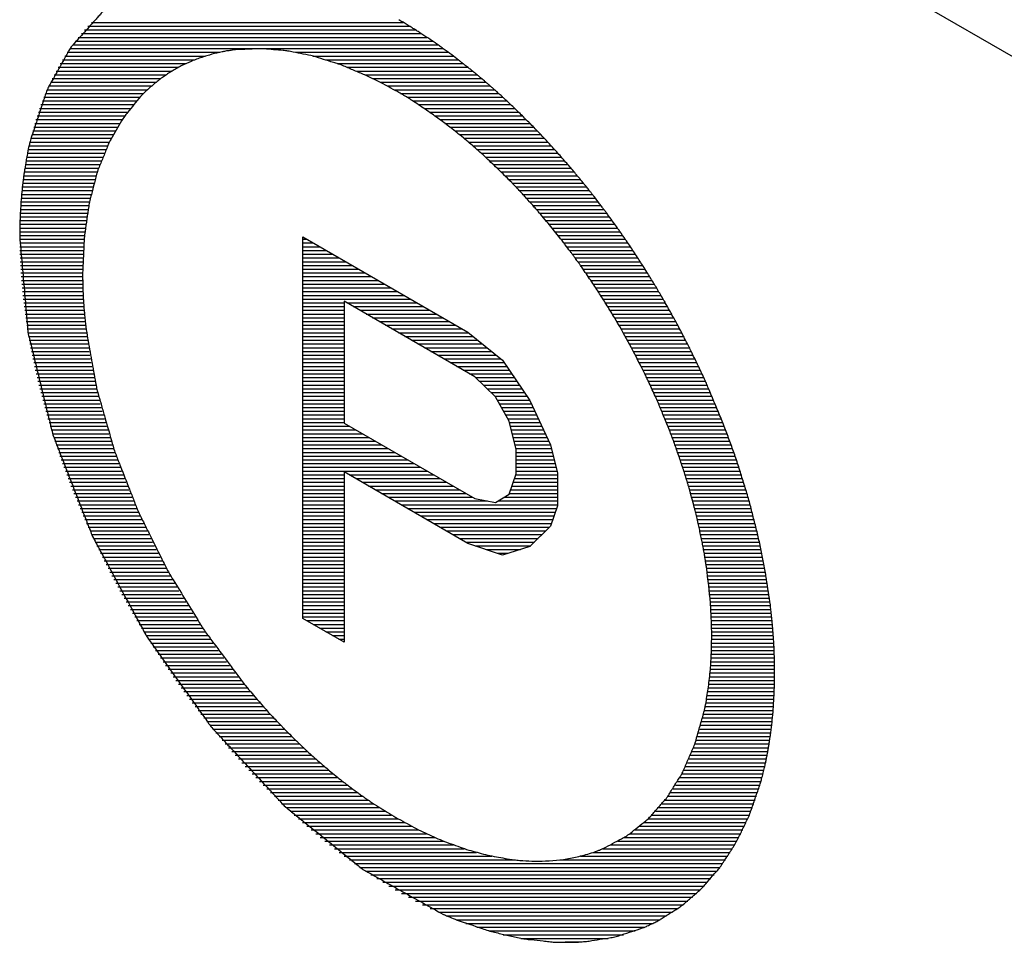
# Model space of a CAD drawing. Header units: millimetres. Extents: x 0 to 420, y -116 to 297.
# Tile 58 of 73: x 336 to 347, y 186 to 196. Entities that reach past the tile are written whole.
import ezdxf

# ---------------------------------------------------------------- set-up
doc = ezdxf.new("R2010")
doc.units = ezdxf.units.MM
doc.header["$LTSCALE"] = 23.1
doc.layers.get('0').update_dxf_attribs({"linetype": 'CONTINUOUS'})
doc.layers.add('03___PRT_ALL_CURVES', color=7, linetype='CONTINUOUS')

msp = doc.modelspace()

# ---------------------------------------------------------------- linework, layer by layer
at = {"color": 2, "linetype": 'Continuous'}
for p, q in [((336.545, 196.358), (340.049, 196.358)), ((336.431, 196.232), (340.251, 196.232)), ((336.467, 196.274), (340.186, 196.274)), ((336.505, 196.316), (340.119, 196.316)), ((336.332, 196.106), (340.438, 196.106)), ((336.363, 196.148), (340.377, 196.148)), ((336.396, 196.19), (340.315, 196.19)), ((336.273, 196.022), (337.987, 196.022)), ((336.302, 196.064), (340.497, 196.064)), ((338.841, 196.022), (340.554, 196.022)), ((336.194, 195.896), (337.608, 195.896)), ((336.219, 195.938), (337.705, 195.938)), ((336.246, 195.98), (337.825, 195.98)), ((339.032, 195.98), (340.611, 195.98)), ((339.18, 195.938), (340.666, 195.938)), ((339.307, 195.896), (340.721, 195.896)), ((336.147, 195.812), (337.451, 195.812)), ((336.17, 195.854), (337.524, 195.854)), ((339.42, 195.854), (340.774, 195.854)), ((339.522, 195.812), (340.826, 195.812)), ((336.083, 195.686), (337.27, 195.686)), ((336.104, 195.728), (337.325, 195.728)), ((336.125, 195.77), (337.385, 195.77)), ((339.617, 195.77), (340.877, 195.77)), ((339.706, 195.728), (340.928, 195.728)), ((339.79, 195.686), (340.977, 195.686)), ((336.027, 195.56), (337.13, 195.56)), ((336.045, 195.602), (337.173, 195.602)), ((336.064, 195.644), (337.22, 195.644)), ((339.869, 195.644), (341.026, 195.644)), ((339.945, 195.602), (341.073, 195.602)), ((340.018, 195.56), (341.121, 195.56)), ((335.993, 195.476), (337.051, 195.476)), ((336.01, 195.518), (337.089, 195.518)), ((340.088, 195.518), (341.167, 195.518)), ((340.155, 195.476), (341.212, 195.476)), ((335.948, 195.35), (336.949, 195.35)), ((335.962, 195.392), (336.981, 195.392)), ((335.977, 195.434), (337.015, 195.434)), ((340.22, 195.434), (341.257, 195.434)), ((340.283, 195.392), (341.302, 195.392)), ((340.345, 195.35), (341.345, 195.35)), ((335.908, 195.224), (336.862, 195.224)), ((335.921, 195.266), (336.889, 195.266)), ((335.934, 195.308), (336.918, 195.308)), ((340.404, 195.308), (341.388, 195.308)), ((340.462, 195.266), (341.431, 195.266)), ((340.518, 195.224), (341.473, 195.224)), ((335.884, 195.14), (336.812, 195.14)), ((335.896, 195.182), (336.836, 195.182)), ((340.573, 195.182), (341.514, 195.182)), ((340.627, 195.14), (341.554, 195.14)), ((335.852, 195.014), (336.745, 195.014)), ((335.862, 195.056), (336.766, 195.056)), ((335.873, 195.098), (336.788, 195.098)), ((340.679, 195.098), (341.595, 195.098)), ((340.73, 195.056), (341.634, 195.056)), ((340.781, 195.014), (341.673, 195.014)), ((335.825, 194.888), (336.688, 194.888)), ((335.834, 194.93), (336.706, 194.93)), ((335.843, 194.972), (336.725, 194.972)), ((340.83, 194.972), (341.712, 194.972)), ((340.878, 194.93), (341.75, 194.93)), ((340.925, 194.888), (341.788, 194.888)), ((335.809, 194.804), (336.654, 194.804)), ((335.817, 194.846), (336.671, 194.846)), ((340.972, 194.846), (341.825, 194.846)), ((341.017, 194.804), (341.862, 194.804)), ((335.789, 194.678), (336.61, 194.678)), ((335.795, 194.72), (336.624, 194.72)), ((335.802, 194.762), (336.639, 194.762)), ((341.062, 194.762), (341.898, 194.762)), ((341.106, 194.72), (341.934, 194.72)), ((341.149, 194.678), (341.97, 194.678)), ((335.777, 194.594), (336.584, 194.594)), ((335.783, 194.636), (336.596, 194.636)), ((341.191, 194.636), (342.005, 194.636)), ((341.233, 194.594), (342.039, 194.594)), ((335.763, 194.468), (336.55, 194.468)), ((335.767, 194.51), (336.561, 194.51)), ((335.772, 194.552), (336.572, 194.552)), ((341.274, 194.552), (342.074, 194.552)), ((341.314, 194.51), (342.108, 194.51)), ((341.354, 194.468), (342.141, 194.468)), ((335.752, 194.342), (336.522, 194.342)), ((335.755, 194.384), (336.53, 194.384)), ((335.759, 194.426), (336.54, 194.426)), ((341.393, 194.426), (342.174, 194.426)), ((341.432, 194.384), (342.207, 194.384)), ((341.47, 194.342), (342.239, 194.342)), ((335.746, 194.258), (336.505, 194.258)), ((335.749, 194.3), (336.513, 194.3)), ((341.507, 194.3), (342.271, 194.3)), ((341.544, 194.258), (342.303, 194.258)), ((335.741, 194.132), (336.485, 194.132)), ((335.742, 194.174), (336.491, 194.174)), ((335.744, 194.216), (336.498, 194.216)), ((341.581, 194.216), (342.334, 194.216)), ((341.616, 194.174), (342.365, 194.174)), ((341.652, 194.132), (342.396, 194.132)), ((335.738, 194.006), (336.469, 194.006)), ((335.739, 194.048), (336.474, 194.048)), ((335.74, 194.09), (336.479, 194.09)), ((341.687, 194.09), (342.426, 194.09)), ((341.721, 194.048), (342.456, 194.048)), ((341.755, 194.006), (342.486, 194.006)), ((335.738, 193.964), (336.465, 193.964)), ((335.738, 193.922), (336.461, 193.922)), ((338.92, 193.922), (338.966, 193.922)), ((341.788, 193.964), (342.516, 193.964)), ((341.821, 193.922), (342.545, 193.922)), ((335.738, 193.88), (336.458, 193.88)), ((335.739, 193.838), (336.455, 193.838)), ((335.74, 193.796), (336.452, 193.796)), ((338.92, 193.88), (339.039, 193.88)), ((338.92, 193.838), (339.112, 193.838)), ((338.92, 193.796), (339.185, 193.796)), ((341.854, 193.88), (342.573, 193.88)), ((341.886, 193.838), (342.602, 193.838)), ((341.918, 193.796), (342.63, 193.796)), ((335.741, 193.754), (336.45, 193.754)), ((335.743, 193.712), (336.448, 193.712)), ((335.744, 193.67), (336.447, 193.67)), ((338.92, 193.754), (339.257, 193.754)), ((338.92, 193.712), (339.33, 193.712)), ((338.92, 193.67), (339.403, 193.67)), ((341.949, 193.754), (342.658, 193.754)), ((341.98, 193.712), (342.685, 193.712)), ((342.01, 193.67), (342.713, 193.67)), ((335.747, 193.628), (336.446, 193.628)), ((335.749, 193.586), (336.445, 193.586)), ((338.92, 193.628), (339.476, 193.628)), ((338.92, 193.586), (339.548, 193.586)), ((342.04, 193.628), (342.74, 193.628)), ((342.07, 193.586), (342.766, 193.586)), ((335.752, 193.544), (336.445, 193.544)), ((335.755, 193.502), (336.445, 193.502)), ((335.758, 193.46), (336.446, 193.46)), ((338.92, 193.544), (339.621, 193.544)), ((338.92, 193.502), (339.694, 193.502)), ((338.92, 193.46), (339.767, 193.46)), ((342.099, 193.544), (342.793, 193.544)), ((342.128, 193.502), (342.819, 193.502)), ((342.157, 193.46), (342.845, 193.46)), ((335.761, 193.418), (336.446, 193.418)), ((335.765, 193.376), (336.448, 193.376)), ((338.92, 193.418), (339.839, 193.418)), ((338.92, 193.376), (339.912, 193.376)), ((342.185, 193.418), (342.87, 193.418)), ((342.213, 193.376), (342.895, 193.376)), ((335.769, 193.334), (336.449, 193.334)), ((335.774, 193.292), (336.451, 193.292)), ((335.778, 193.25), (336.453, 193.25)), ((338.92, 193.334), (339.985, 193.334)), ((338.92, 193.292), (340.058, 193.292)), ((338.92, 193.25), (340.13, 193.25)), ((342.241, 193.334), (342.92, 193.334)), ((342.268, 193.292), (342.945, 193.292)), ((342.294, 193.25), (342.97, 193.25)), ((335.783, 193.208), (336.456, 193.208)), ((335.788, 193.166), (336.459, 193.166)), ((335.794, 193.124), (336.462, 193.124)), ((338.92, 193.208), (339.384, 193.208)), ((338.92, 193.166), (339.384, 193.166)), ((338.92, 193.124), (339.384, 193.124)), ((339.413, 193.208), (340.203, 193.208)), ((339.486, 193.166), (340.276, 193.166)), ((339.559, 193.124), (340.349, 193.124)), ((342.321, 193.208), (342.994, 193.208)), ((342.347, 193.166), (343.018, 193.166)), ((342.373, 193.124), (343.042, 193.124)), ((335.799, 193.082), (336.466, 193.082)), ((335.805, 193.04), (336.47, 193.04)), ((338.92, 193.082), (339.384, 193.082)), ((338.92, 193.04), (339.384, 193.04)), ((339.631, 193.082), (340.421, 193.082)), ((339.704, 193.04), (340.494, 193.04)), ((342.398, 193.082), (343.065, 193.082)), ((342.423, 193.04), (343.088, 193.04)), ((335.811, 192.998), (336.474, 192.998)), ((335.818, 192.956), (336.479, 192.956)), ((335.824, 192.914), (336.484, 192.914)), ((338.92, 192.998), (339.384, 192.998)), ((338.92, 192.956), (339.384, 192.956)), ((338.92, 192.914), (339.384, 192.914)), ((339.777, 192.998), (340.567, 192.998)), ((339.85, 192.956), (340.64, 192.956)), ((339.922, 192.914), (340.712, 192.914)), ((342.448, 192.998), (343.111, 192.998)), ((342.473, 192.956), (343.134, 192.956)), ((342.497, 192.914), (343.156, 192.914)), ((335.831, 192.872), (336.489, 192.872)), ((335.838, 192.83), (336.495, 192.83)), ((335.846, 192.788), (336.5, 192.788)), ((338.92, 192.872), (339.384, 192.872)), ((338.92, 192.83), (339.384, 192.83)), ((338.92, 192.788), (339.384, 192.788)), ((339.995, 192.872), (340.782, 192.872)), ((340.068, 192.83), (340.834, 192.83)), ((340.141, 192.788), (340.886, 192.788)), ((342.521, 192.872), (343.179, 192.872)), ((342.544, 192.83), (343.201, 192.83)), ((342.568, 192.788), (343.222, 192.788)), ((335.853, 192.746), (336.506, 192.746)), ((335.861, 192.704), (336.513, 192.704)), ((338.92, 192.746), (339.384, 192.746)), ((338.92, 192.704), (339.384, 192.704)), ((340.213, 192.746), (340.937, 192.746)), ((340.286, 192.704), (340.989, 192.704)), ((342.591, 192.746), (343.244, 192.746)), ((342.613, 192.704), (343.265, 192.704)), ((335.869, 192.662), (336.52, 192.662)), ((335.878, 192.62), (336.527, 192.62)), ((335.886, 192.578), (336.534, 192.578)), ((338.92, 192.662), (339.384, 192.662)), ((338.92, 192.62), (339.384, 192.62)), ((338.92, 192.578), (339.384, 192.578)), ((340.359, 192.662), (341.041, 192.662)), ((340.432, 192.62), (341.092, 192.62)), ((340.504, 192.578), (341.144, 192.578)), ((342.636, 192.662), (343.286, 192.662)), ((342.658, 192.62), (343.307, 192.62)), ((342.68, 192.578), (343.327, 192.578)), ((335.895, 192.536), (336.542, 192.536)), ((335.904, 192.494), (336.55, 192.494)), ((335.913, 192.452), (336.558, 192.452)), ((338.92, 192.536), (339.384, 192.536)), ((338.92, 192.494), (339.384, 192.494)), ((338.92, 192.452), (339.384, 192.452)), ((340.577, 192.536), (341.181, 192.536)), ((340.65, 192.494), (341.21, 192.494)), ((340.723, 192.452), (341.238, 192.452)), ((342.701, 192.536), (343.348, 192.536)), ((342.722, 192.494), (343.368, 192.494)), ((342.743, 192.452), (343.387, 192.452)), ((335.923, 192.41), (336.566, 192.41)), ((335.933, 192.368), (336.575, 192.368)), ((338.92, 192.41), (339.384, 192.41)), ((338.92, 192.368), (339.384, 192.368)), ((340.795, 192.41), (341.267, 192.41)), ((340.862, 192.368), (341.296, 192.368)), ((342.764, 192.41), (343.407, 192.41)), ((342.784, 192.368), (343.426, 192.368)), ((335.943, 192.326), (336.584, 192.326)), ((335.953, 192.284), (336.593, 192.284)), ((335.963, 192.242), (336.603, 192.242)), ((338.92, 192.326), (339.384, 192.326)), ((338.92, 192.284), (339.384, 192.284)), ((338.92, 192.242), (339.384, 192.242)), ((340.905, 192.326), (341.325, 192.326)), ((340.949, 192.284), (341.353, 192.284)), ((340.992, 192.242), (341.382, 192.242)), ((342.804, 192.326), (343.445, 192.326)), ((342.824, 192.284), (343.464, 192.284)), ((342.843, 192.242), (343.483, 192.242)), ((335.974, 192.2), (336.613, 192.2)), ((335.985, 192.158), (336.623, 192.158)), ((338.92, 192.2), (339.384, 192.2)), ((338.92, 192.158), (339.384, 192.158)), ((341.035, 192.2), (341.411, 192.2)), ((341.079, 192.158), (341.44, 192.158)), ((342.863, 192.2), (343.501, 192.2)), ((342.881, 192.158), (343.519, 192.158)), ((335.996, 192.116), (336.633, 192.116)), ((336.008, 192.074), (336.644, 192.074)), ((336.019, 192.032), (336.655, 192.032)), ((338.92, 192.116), (339.384, 192.116)), ((338.92, 192.074), (339.384, 192.074)), ((338.92, 192.032), (339.384, 192.032)), ((341.105, 192.116), (341.468, 192.116)), ((341.129, 192.074), (341.489, 192.074)), ((341.153, 192.032), (341.509, 192.032)), ((342.9, 192.116), (343.537, 192.116)), ((342.919, 192.074), (343.555, 192.074)), ((342.937, 192.032), (343.573, 192.032)), ((336.031, 191.99), (336.666, 191.99)), ((336.043, 191.948), (336.678, 191.948)), ((336.055, 191.906), (336.69, 191.906)), ((338.92, 191.99), (339.384, 191.99)), ((338.92, 191.948), (339.384, 191.948)), ((338.92, 191.906), (339.384, 191.906)), ((341.177, 191.99), (341.528, 191.99)), ((341.201, 191.948), (341.548, 191.948)), ((341.225, 191.906), (341.567, 191.906)), ((342.954, 191.99), (343.59, 191.99)), ((342.972, 191.948), (343.607, 191.948)), ((342.989, 191.906), (343.624, 191.906)), ((336.068, 191.864), (336.702, 191.864)), ((336.08, 191.822), (336.714, 191.822)), ((338.92, 191.864), (339.384, 191.864)), ((338.92, 191.822), (339.444, 191.822)), ((341.244, 191.864), (341.587, 191.864)), ((341.254, 191.822), (341.606, 191.822)), ((343.006, 191.864), (343.64, 191.864)), ((343.023, 191.822), (343.657, 191.822)), ((336.093, 191.78), (336.727, 191.78)), ((336.107, 191.738), (336.74, 191.738)), ((336.12, 191.696), (336.753, 191.696)), ((338.92, 191.78), (339.517, 191.78)), ((338.92, 191.738), (339.59, 191.738)), ((338.92, 191.696), (339.662, 191.696)), ((341.264, 191.78), (341.626, 191.78)), ((341.274, 191.738), (341.645, 191.738)), ((341.285, 191.696), (341.665, 191.696)), ((343.04, 191.78), (343.673, 191.78)), ((343.056, 191.738), (343.689, 191.738)), ((343.072, 191.696), (343.705, 191.696)), ((336.134, 191.654), (336.766, 191.654)), ((336.147, 191.612), (336.78, 191.612)), ((336.161, 191.57), (336.794, 191.57)), ((338.92, 191.654), (339.735, 191.654)), ((338.92, 191.612), (339.808, 191.612)), ((338.92, 191.57), (339.881, 191.57)), ((341.295, 191.654), (341.684, 191.654)), ((341.305, 191.612), (341.704, 191.612)), ((341.315, 191.57), (341.714, 191.57)), ((343.087, 191.654), (343.72, 191.654)), ((343.103, 191.612), (343.735, 191.612)), ((343.118, 191.57), (343.75, 191.57)), ((336.176, 191.528), (336.808, 191.528)), ((336.19, 191.486), (336.823, 191.486)), ((338.92, 191.528), (339.953, 191.528)), ((338.92, 191.486), (340.026, 191.486)), ((341.317, 191.528), (341.724, 191.528)), ((341.317, 191.486), (341.735, 191.486)), ((343.133, 191.528), (343.765, 191.528)), ((343.147, 191.486), (343.78, 191.486)), ((336.205, 191.444), (336.838, 191.444)), ((336.22, 191.402), (336.853, 191.402)), ((336.235, 191.36), (336.868, 191.36)), ((338.92, 191.444), (340.099, 191.444)), ((338.92, 191.402), (340.172, 191.402)), ((338.92, 191.36), (340.244, 191.36)), ((341.317, 191.444), (341.745, 191.444)), ((341.317, 191.402), (341.755, 191.402)), ((341.317, 191.36), (341.765, 191.36)), ((343.162, 191.444), (343.794, 191.444)), ((343.176, 191.402), (343.808, 191.402)), ((343.19, 191.36), (343.822, 191.36)), ((336.251, 191.318), (336.883, 191.318)), ((336.266, 191.276), (336.899, 191.276)), ((336.282, 191.234), (336.915, 191.234)), ((338.92, 191.318), (340.317, 191.318)), ((338.92, 191.276), (339.384, 191.276)), ((338.92, 191.234), (339.384, 191.234)), ((339.442, 191.276), (340.39, 191.276)), ((339.515, 191.234), (340.463, 191.234)), ((341.299, 191.234), (341.781, 191.234)), ((341.313, 191.276), (341.781, 191.276)), ((341.317, 191.318), (341.775, 191.318)), ((343.203, 191.318), (343.836, 191.318)), ((343.216, 191.276), (343.849, 191.276)), ((343.229, 191.234), (343.863, 191.234)), ((336.298, 191.192), (336.932, 191.192)), ((336.314, 191.15), (336.948, 191.15)), ((338.92, 191.192), (339.384, 191.192)), ((338.92, 191.15), (339.384, 191.15)), ((339.588, 191.192), (340.535, 191.192)), ((339.66, 191.15), (340.608, 191.15)), ((341.271, 191.15), (341.781, 191.15)), ((341.285, 191.192), (341.781, 191.192)), ((343.242, 191.192), (343.876, 191.192)), ((343.254, 191.15), (343.888, 191.15)), ((336.331, 191.108), (336.965, 191.108)), ((336.348, 191.066), (336.983, 191.066)), ((336.365, 191.024), (337, 191.024)), ((338.92, 191.108), (339.384, 191.108)), ((338.92, 191.066), (339.384, 191.066)), ((338.92, 191.024), (339.384, 191.024)), ((339.733, 191.108), (340.681, 191.108)), ((339.806, 191.066), (340.754, 191.066)), ((339.879, 191.024), (340.826, 191.024)), ((341.182, 191.024), (341.781, 191.024)), ((341.242, 191.066), (341.781, 191.066)), ((341.256, 191.108), (341.781, 191.108)), ((343.267, 191.108), (343.901, 191.108)), ((343.279, 191.066), (343.913, 191.066)), ((343.29, 191.024), (343.926, 191.024)), ((336.382, 190.982), (337.018, 190.982)), ((336.399, 190.94), (337.036, 190.94)), ((338.92, 190.982), (339.384, 190.982)), ((338.92, 190.94), (339.384, 190.94)), ((339.951, 190.982), (340.997, 190.982)), ((340.024, 190.94), (341.781, 190.94)), ((341.112, 190.982), (341.781, 190.982)), ((343.302, 190.982), (343.937, 190.982)), ((343.313, 190.94), (343.949, 190.94)), ((336.417, 190.898), (337.054, 190.898)), ((336.435, 190.856), (337.073, 190.856)), ((336.453, 190.814), (337.091, 190.814)), ((338.92, 190.898), (339.384, 190.898)), ((338.92, 190.856), (339.384, 190.856)), ((338.92, 190.814), (339.384, 190.814)), ((340.097, 190.898), (341.771, 190.898)), ((340.17, 190.856), (341.757, 190.856)), ((340.242, 190.814), (341.743, 190.814)), ((343.323, 190.898), (343.961, 190.898)), ((343.334, 190.856), (343.972, 190.856)), ((343.344, 190.814), (343.983, 190.814)), ((336.471, 190.772), (337.11, 190.772)), ((336.49, 190.73), (337.13, 190.73)), ((336.509, 190.688), (337.15, 190.688)), ((338.92, 190.772), (339.384, 190.772)), ((338.92, 190.73), (339.384, 190.73)), ((338.92, 190.688), (339.384, 190.688)), ((340.315, 190.772), (341.728, 190.772)), ((340.388, 190.73), (341.714, 190.73)), ((340.461, 190.688), (341.692, 190.688)), ((343.354, 190.772), (343.994, 190.772)), ((343.364, 190.73), (344.004, 190.73)), ((343.373, 190.688), (344.014, 190.688)), ((336.528, 190.646), (337.169, 190.646)), ((336.547, 190.604), (337.19, 190.604)), ((338.92, 190.646), (339.384, 190.646)), ((338.92, 190.604), (339.384, 190.604)), ((340.533, 190.646), (341.65, 190.646)), ((340.606, 190.604), (341.608, 190.604)), ((343.383, 190.646), (344.024, 190.646)), ((343.391, 190.604), (344.034, 190.604)), ((336.566, 190.562), (337.21, 190.562)), ((336.586, 190.52), (337.231, 190.52)), ((336.606, 190.478), (337.252, 190.478)), ((338.92, 190.562), (339.384, 190.562)), ((338.92, 190.52), (339.384, 190.52)), ((338.92, 190.478), (339.384, 190.478)), ((340.679, 190.562), (341.565, 190.562)), ((340.752, 190.52), (341.523, 190.52)), ((340.858, 190.478), (341.481, 190.478)), ((343.4, 190.562), (344.044, 190.562)), ((343.408, 190.52), (344.053, 190.52)), ((343.416, 190.478), (344.062, 190.478)), ((336.626, 190.436), (337.273, 190.436)), ((336.647, 190.394), (337.295, 190.394)), ((336.667, 190.352), (337.317, 190.352)), ((338.92, 190.436), (339.384, 190.436)), ((338.92, 190.394), (339.384, 190.394)), ((338.92, 190.352), (339.384, 190.352)), ((340.981, 190.436), (341.365, 190.436)), ((341.104, 190.394), (341.228, 190.394)), ((343.424, 190.436), (344.071, 190.436)), ((343.431, 190.394), (344.08, 190.394)), ((343.439, 190.352), (344.088, 190.352)), ((336.688, 190.31), (337.339, 190.31)), ((336.709, 190.268), (337.362, 190.268)), ((338.92, 190.31), (339.384, 190.31)), ((338.92, 190.268), (339.384, 190.268)), ((343.445, 190.31), (344.097, 190.31)), ((343.452, 190.268), (344.105, 190.268)), ((336.731, 190.226), (337.385, 190.226)), ((336.752, 190.184), (337.408, 190.184)), ((336.774, 190.142), (337.431, 190.142)), ((338.92, 190.226), (339.384, 190.226)), ((338.92, 190.184), (339.384, 190.184)), ((338.92, 190.142), (339.384, 190.142)), ((343.458, 190.226), (344.112, 190.226)), ((343.464, 190.184), (344.12, 190.184)), ((343.47, 190.142), (344.127, 190.142)), ((336.796, 190.1), (337.455, 190.1)), ((336.819, 190.058), (337.479, 190.058)), ((336.841, 190.016), (337.504, 190.016)), ((338.92, 190.1), (339.384, 190.1)), ((338.92, 190.058), (339.384, 190.058)), ((338.92, 190.016), (339.384, 190.016)), ((343.475, 190.1), (344.134, 190.1)), ((343.48, 190.058), (344.141, 190.058)), ((343.485, 190.016), (344.147, 190.016)), ((336.864, 189.974), (337.528, 189.974)), ((336.887, 189.932), (337.553, 189.932)), ((338.92, 189.974), (339.384, 189.974)), ((338.92, 189.932), (339.384, 189.932)), ((343.489, 189.974), (344.153, 189.974)), ((343.493, 189.932), (344.159, 189.932)), ((336.911, 189.89), (337.579, 189.89)), ((336.934, 189.848), (337.604, 189.848)), ((336.958, 189.806), (337.63, 189.806)), ((338.92, 189.89), (339.384, 189.89)), ((338.92, 189.848), (339.384, 189.848)), ((338.92, 189.806), (339.384, 189.806)), ((343.497, 189.89), (344.165, 189.89)), ((343.501, 189.848), (344.171, 189.848)), ((343.504, 189.806), (344.176, 189.806)), ((336.982, 189.764), (337.657, 189.764)), ((337.007, 189.722), (337.683, 189.722)), ((338.92, 189.764), (339.384, 189.764)), ((338.92, 189.722), (339.384, 189.722)), ((343.506, 189.764), (344.181, 189.764)), ((343.509, 189.722), (344.185, 189.722)), ((337.031, 189.68), (337.71, 189.68)), ((337.056, 189.638), (337.738, 189.638)), ((337.081, 189.596), (337.766, 189.596)), ((338.92, 189.68), (339.384, 189.68)), ((338.962, 189.638), (339.384, 189.638)), ((339.035, 189.596), (339.384, 189.596)), ((343.511, 189.68), (344.19, 189.68)), ((343.513, 189.638), (344.194, 189.638)), ((343.514, 189.596), (344.198, 189.596)), ((337.107, 189.554), (337.794, 189.554)), ((337.133, 189.512), (337.822, 189.512)), ((337.159, 189.47), (337.851, 189.47)), ((339.107, 189.554), (339.384, 189.554)), ((339.18, 189.512), (339.384, 189.512)), ((339.253, 189.47), (339.384, 189.47)), ((343.515, 189.554), (344.202, 189.554)), ((343.516, 189.512), (344.205, 189.512)), ((343.516, 189.47), (344.208, 189.47)), ((337.185, 189.428), (337.88, 189.428)), ((337.212, 189.386), (337.91, 189.386)), ((339.326, 189.428), (339.384, 189.428)), ((343.515, 189.386), (344.213, 189.386)), ((343.516, 189.428), (344.211, 189.428)), ((337.238, 189.344), (337.94, 189.344)), ((337.266, 189.302), (337.97, 189.302)), ((337.293, 189.26), (338.001, 189.26)), ((343.512, 189.26), (344.219, 189.26)), ((343.513, 189.302), (344.218, 189.302)), ((343.515, 189.344), (344.216, 189.344)), ((337.321, 189.218), (338.032, 189.218)), ((337.349, 189.176), (338.063, 189.176)), ((337.377, 189.134), (338.095, 189.134)), ((343.504, 189.134), (344.222, 189.134)), ((343.507, 189.176), (344.222, 189.176)), ((343.51, 189.218), (344.221, 189.218)), ((337.406, 189.092), (338.128, 189.092)), ((337.435, 189.05), (338.16, 189.05)), ((343.497, 189.05), (344.223, 189.05)), ((343.501, 189.092), (344.223, 189.092)), ((337.464, 189.008), (338.194, 189.008)), ((337.494, 188.966), (338.228, 188.966)), ((337.523, 188.924), (338.262, 188.924)), ((343.483, 188.924), (344.222, 188.924)), ((343.488, 188.966), (344.222, 188.966)), ((343.493, 189.008), (344.223, 189.008)), ((337.554, 188.882), (338.296, 188.882)), ((337.584, 188.84), (338.332, 188.84)), ((337.615, 188.798), (338.367, 188.798)), ((343.465, 188.798), (344.217, 188.798)), ((343.472, 188.84), (344.219, 188.84)), ((343.478, 188.882), (344.22, 188.882)), ((337.646, 188.756), (338.403, 188.756)), ((337.678, 188.714), (338.44, 188.714)), ((343.45, 188.714), (344.213, 188.714)), ((343.458, 188.756), (344.215, 188.756)), ((337.71, 188.672), (338.477, 188.672)), ((337.742, 188.63), (338.515, 188.63)), ((337.775, 188.588), (338.553, 188.588)), ((343.424, 188.588), (344.203, 188.588)), ((343.434, 188.63), (344.207, 188.63)), ((343.442, 188.672), (344.21, 188.672)), ((337.808, 188.546), (338.592, 188.546)), ((337.841, 188.504), (338.632, 188.504)), ((343.404, 188.504), (344.195, 188.504)), ((343.415, 188.546), (344.199, 188.546)), ((337.875, 188.462), (338.672, 188.462)), ((337.909, 188.42), (338.713, 188.42)), ((337.943, 188.378), (338.754, 188.378)), ((343.369, 188.378), (344.18, 188.378)), ((343.381, 188.42), (344.185, 188.42)), ((343.393, 188.462), (344.19, 188.462)), ((337.978, 188.336), (338.797, 188.336)), ((338.014, 188.294), (338.839, 188.294)), ((338.049, 188.252), (338.883, 188.252)), ((343.327, 188.252), (344.161, 188.252)), ((343.342, 188.294), (344.168, 188.294)), ((343.356, 188.336), (344.174, 188.336)), ((338.086, 188.21), (338.928, 188.21)), ((338.122, 188.168), (338.973, 188.168)), ((343.296, 188.168), (344.147, 188.168)), ((343.312, 188.21), (344.154, 188.21)), ((338.159, 188.126), (339.019, 188.126)), ((338.197, 188.084), (339.066, 188.084)), ((338.235, 188.042), (339.114, 188.042)), ((343.243, 188.042), (344.121, 188.042)), ((343.261, 188.084), (344.13, 188.084)), ((343.279, 188.126), (344.139, 188.126)), ((338.273, 188), (339.162, 188)), ((338.312, 187.958), (339.212, 187.958)), ((338.352, 187.916), (339.263, 187.916)), ((343.18, 187.916), (344.092, 187.916)), ((343.202, 187.958), (344.102, 187.958)), ((343.223, 188), (344.112, 188)), ((338.392, 187.874), (339.315, 187.874)), ((338.432, 187.832), (339.368, 187.832)), ((343.133, 187.832), (344.069, 187.832)), ((343.157, 187.874), (344.081, 187.874)), ((338.473, 187.79), (339.423, 187.79)), ((338.515, 187.748), (339.479, 187.748)), ((338.557, 187.706), (339.536, 187.706)), ((343.053, 187.706), (344.032, 187.706)), ((343.081, 187.748), (344.045, 187.748)), ((343.108, 187.79), (344.057, 187.79)), ((338.6, 187.664), (339.595, 187.664)), ((338.643, 187.622), (339.655, 187.622)), ((342.992, 187.622), (344.004, 187.622)), ((343.023, 187.664), (344.018, 187.664)), ((338.687, 187.58), (339.718, 187.58)), ((338.732, 187.538), (339.782, 187.538)), ((338.777, 187.496), (339.848, 187.496)), ((342.886, 187.496), (343.957, 187.496)), ((342.923, 187.538), (343.973, 187.538)), ((342.959, 187.58), (343.989, 187.58)), ((338.823, 187.454), (339.917, 187.454)), ((338.87, 187.412), (339.989, 187.412)), ((338.918, 187.37), (340.064, 187.37)), ((342.758, 187.37), (343.904, 187.37)), ((342.804, 187.412), (343.922, 187.412)), ((342.846, 187.454), (343.94, 187.454)), ((338.966, 187.328), (340.142, 187.328)), ((339.015, 187.286), (340.224, 187.286)), ((342.656, 187.286), (343.865, 187.286)), ((342.709, 187.328), (343.885, 187.328)), ((339.065, 187.244), (340.311, 187.244)), ((339.116, 187.202), (340.403, 187.202)), ((339.168, 187.16), (340.503, 187.16)), ((342.464, 187.16), (343.799, 187.16)), ((342.535, 187.202), (343.822, 187.202)), ((342.598, 187.244), (343.844, 187.244)), ((339.221, 187.118), (340.612, 187.118)), ((339.275, 187.076), (340.733, 187.076)), ((339.33, 187.034), (340.872, 187.034)), ((342.182, 187.034), (343.725, 187.034)), ((342.292, 187.076), (343.751, 187.076)), ((342.384, 187.118), (343.775, 187.118)), ((339.386, 186.992), (341.044, 186.992)), ((339.443, 186.95), (341.301, 186.95)), ((341.812, 186.95), (343.669, 186.95)), ((342.04, 186.992), (343.698, 186.992)), ((339.502, 186.908), (343.64, 186.908)), ((339.562, 186.866), (343.609, 186.866)), ((339.623, 186.824), (343.577, 186.824)), ((339.686, 186.782), (343.543, 186.782)), ((339.751, 186.74), (343.507, 186.74)), ((339.818, 186.698), (343.47, 186.698)), ((339.886, 186.656), (343.43, 186.656)), ((339.957, 186.614), (343.388, 186.614)), ((340.03, 186.572), (343.344, 186.572)), ((340.106, 186.53), (343.298, 186.53)), ((340.185, 186.488), (343.248, 186.488)), ((340.267, 186.446), (343.195, 186.446)), ((340.353, 186.404), (343.137, 186.404)), ((340.444, 186.362), (343.076, 186.362)), ((340.54, 186.32), (343.009, 186.32)), ((340.643, 186.278), (342.935, 186.278)), ((340.754, 186.236), (342.854, 186.236)), ((340.875, 186.194), (342.761, 186.194)), ((341.012, 186.152), (342.654, 186.152)), ((341.171, 186.11), (342.524, 186.11)), ((341.372, 186.068), (342.352, 186.068)), ((341.735, 186.026), (342.018, 186.026))]:
    msp.add_line(p, q, dxfattribs=at)
at = {"color": 7, "linetype": 'Continuous'}
for p, q in [((338.92, 193.949), (340.776, 192.878)), ((338.92, 189.663), (338.92, 193.949)), ((340.853, 192.377), (339.384, 193.225)), ((339.384, 193.225), (339.384, 191.857)), ((340.776, 192.878), (341.163, 192.563)), ((341.163, 192.563), (341.472, 192.111)), ((341.085, 192.152), (340.853, 192.377)), ((341.24, 191.88), (341.085, 192.152)), ((341.472, 192.111), (341.704, 191.612)), ((339.384, 191.857), (340.853, 191.009)), ((341.317, 191.562), (341.24, 191.88)), ((341.704, 191.612), (341.781, 191.294)), ((341.317, 191.288), (341.317, 191.562)), ((340.776, 190.506), (339.384, 191.31)), ((339.384, 191.31), (339.384, 189.395)), ((341.24, 191.059), (341.317, 191.288)), ((341.781, 191.294), (341.781, 190.929)), ((341.085, 190.966), (341.24, 191.059)), ((340.853, 191.009), (341.085, 190.966)), ((341.781, 190.929), (341.704, 190.7)), ((341.704, 190.7), (341.472, 190.469)), ((341.163, 190.374), (340.776, 190.506)), ((341.472, 190.469), (341.163, 190.374)), ((339.384, 189.395), (338.92, 189.663))]:
    msp.add_line(p, q, dxfattribs=at)
for points, knots in [([(338.078, 196.977), (338.013, 196.97), (337.883, 196.955), (337.736, 196.94), (337.638, 196.929), (337.589, 196.924), (337.541, 196.916), (337.482, 196.892), (337.406, 196.866), (337.315, 196.833), (337.225, 196.801), (337.15, 196.773), (337.088, 196.754), (337.048, 196.73), (337.01, 196.703), (336.932, 196.651), (336.843, 196.59), (336.752, 196.53), (336.702, 196.494), (336.661, 196.472), (336.63, 196.431), (336.586, 196.384), (336.509, 196.298), (336.422, 196.2), (336.344, 196.116), (336.302, 196.065), (336.271, 196.004), (336.228, 195.931), (336.179, 195.841), (336.129, 195.752), (336.088, 195.677), (336.053, 195.62), (336.033, 195.567), (336.016, 195.512), (335.98, 195.403), (335.926, 195.239), (335.878, 195.094), (335.854, 195.021)], [0, 0, 0, 0, 0.0625, 0.125, 0.140625, 0.15625, 0.171875, 0.1875, 0.21875, 0.25, 0.28125, 0.3125, 0.328125, 0.34375, 0.359375, 0.375, 0.4375, 0.46875, 0.484375, 0.5, 0.515625, 0.53125, 0.5625, 0.625, 0.65625, 0.671875, 0.6875, 0.71875, 0.75, 0.78125, 0.8125, 0.828125, 0.84375, 0.859375, 0.875, 0.9375, 1, 1, 1, 1]), ([(340.67, 195.935), (340.645, 195.954), (340.607, 195.983), (340.554, 196.022), (340.509, 196.055), (340.464, 196.087), (340.411, 196.125), (340.351, 196.167), (340.272, 196.218), (340.215, 196.256), (340.177, 196.279), (340.14, 196.303), (340.079, 196.34), (340.03, 196.369), (339.998, 196.388)], [0, 0, 0, 0, 0.125, 0.1875, 0.25, 0.3125, 0.375, 0.5, 0.625, 0.6875, 0.75, 0.8125, 0.875, 1, 1, 1, 1]), ([(338.012, 196.027), (337.974, 196.018), (337.899, 196.002), (337.803, 195.971), (337.724, 195.945), (337.671, 195.923), (337.619, 195.899), (337.567, 195.879), (337.515, 195.846), (337.462, 195.818), (337.41, 195.787), (337.365, 195.754), (337.318, 195.723), (337.254, 195.671), (337.205, 195.63), (337.173, 195.602)], [0, 0, 0, 0, 0.125, 0.25, 0.3125, 0.375, 0.4375, 0.5, 0.5625, 0.625, 0.6875, 0.75, 0.8125, 0.875, 1, 1, 1, 1]), ([(338.162, 196.051), (338.151, 196.049), (338.136, 196.047), (338.114, 196.044), (338.085, 196.04), (338.074, 196.039), (338.052, 196.035), (338.029, 196.031), (338.018, 196.028), (338.012, 196.027)], [0, 0, 0, 0, 0.25, 0.375, 0.5, 0.625, 0.75, 0.875, 1, 1, 1, 1]), ([(339.966, 195.591), (339.889, 195.631), (339.773, 195.692), (339.618, 195.77), (339.499, 195.817), (339.399, 195.86), (339.32, 195.892), (339.246, 195.913), (339.152, 195.942), (339.04, 195.982), (338.924, 196.001), (338.83, 196.02), (338.752, 196.037), (338.681, 196.045), (338.592, 196.051), (338.504, 196.06), (338.433, 196.064), (338.324, 196.056), (338.234, 196.054), (338.162, 196.051)], [0, 0, 0, 0, 0.125, 0.1875, 0.25, 0.3125, 0.34375, 0.375, 0.4375, 0.5, 0.5625, 0.625, 0.65625, 0.6875, 0.75, 0.8125, 0.84375, 0.875, 1, 1, 1, 1]), ([(341.018, 195.651), (341.015, 195.654), (341.01, 195.658), (341.001, 195.665), (340.985, 195.679), (340.969, 195.693), (340.965, 195.697), (340.942, 195.716), (340.929, 195.727), (340.924, 195.731), (340.921, 195.734), (340.904, 195.748), (340.889, 195.76), (340.88, 195.768)], [0, 0, 0, 0, 0.125, 0.1875, 0.25, 0.375, 0.5, 0.625, 0.6875, 0.75, 0.8125, 0.875, 1, 1, 1, 1]), ([(337.173, 195.602), (337.171, 195.601), (337.169, 195.598), (337.155, 195.585), (337.128, 195.559), (337.107, 195.537), (337.094, 195.524)], [0, 0, 0, 0, 0.125, 0.25, 0.5, 1, 1, 1, 1]), ([(340.143, 195.484), (340.131, 195.492), (340.113, 195.503), (340.087, 195.519), (340.053, 195.539), (340.041, 195.547), (340.014, 195.563), (339.987, 195.579), (339.973, 195.586), (339.966, 195.591)], [0, 0, 0, 0, 0.25, 0.375, 0.5, 0.625, 0.75, 0.875, 1, 1, 1, 1]), ([(337.094, 195.524), (337.07, 195.494), (337.022, 195.435), (336.963, 195.359), (336.914, 195.302), (336.872, 195.234), (336.823, 195.147), (336.772, 195.061), (336.733, 194.99), (336.702, 194.906), (336.669, 194.827), (336.637, 194.745), (336.61, 194.686), (336.595, 194.619), (336.571, 194.533), (336.55, 194.445), (336.525, 194.36), (336.509, 194.268), (336.493, 194.149), (336.475, 194.033), (336.462, 193.937), (336.459, 193.829), (336.452, 193.699), (336.447, 193.593), (336.445, 193.541)], [0, 0, 0, 0, 0.0625, 0.125, 0.15625, 0.1875, 0.25, 0.3125, 0.34375, 0.375, 0.4375, 0.46875, 0.5, 0.53125, 0.5625, 0.625, 0.65625, 0.6875, 0.75, 0.8125, 0.84375, 0.875, 0.9375, 1, 1, 1, 1]), ([(341.268, 194.558), (341.225, 194.602), (341.139, 194.688), (341.024, 194.796), (340.928, 194.886), (340.837, 194.965), (340.729, 195.06), (340.603, 195.158), (340.508, 195.232), (340.439, 195.281), (340.372, 195.331), (340.272, 195.399), (340.194, 195.45), (340.143, 195.484)], [0, 0, 0, 0, 0.125, 0.25, 0.3125, 0.375, 0.5, 0.625, 0.6875, 0.75, 0.8125, 0.875, 1, 1, 1, 1]), ([(342.009, 194.632), (341.979, 194.666), (341.935, 194.718), (341.875, 194.789), (341.824, 194.847), (341.773, 194.905), (341.711, 194.973), (341.639, 195.052), (341.549, 195.146), (341.482, 195.215), (341.435, 195.261), (341.39, 195.307), (341.318, 195.376), (341.261, 195.43), (341.224, 195.466)], [0, 0, 0, 0, 0.125, 0.1875, 0.25, 0.3125, 0.375, 0.5, 0.625, 0.6875, 0.75, 0.8125, 0.875, 1, 1, 1, 1]), ([(335.854, 195.021), (335.851, 195.006), (335.846, 194.985), (335.839, 194.954), (335.83, 194.913), (335.827, 194.898), (335.821, 194.865), (335.814, 194.832), (335.811, 194.815), (335.81, 194.805)], [0, 0, 0, 0, 0.25, 0.375, 0.5, 0.625, 0.75, 0.875, 1, 1, 1, 1]), ([(335.81, 194.805), (335.805, 194.775), (335.797, 194.729), (335.787, 194.666), (335.773, 194.557), (335.758, 194.434), (335.75, 194.303), (335.745, 194.231), (335.743, 194.182), (335.741, 194.141), (335.74, 194.106), (335.739, 194.041), (335.738, 193.991), (335.738, 193.949)], [0, 0, 0, 0, 0.125, 0.1875, 0.25, 0.5, 0.625, 0.6875, 0.75, 0.8125, 0.84375, 0.875, 1, 1, 1, 1]), ([(341.925, 193.787), (341.906, 193.811), (341.88, 193.847), (341.842, 193.896), (341.799, 193.951), (341.747, 194.016), (341.695, 194.08), (341.625, 194.164), (341.576, 194.222), (341.539, 194.264), (341.493, 194.316), (341.456, 194.357), (341.432, 194.384)], [0, 0, 0, 0, 0.125, 0.1875, 0.25, 0.375, 0.5, 0.625, 0.75, 0.8125, 0.875, 1, 1, 1, 1]), ([(342.602, 193.838), (342.587, 193.86), (342.566, 193.891), (342.535, 193.936), (342.507, 193.976), (342.48, 194.015), (342.448, 194.06), (342.415, 194.107), (342.365, 194.175), (342.33, 194.223), (342.307, 194.253), (342.288, 194.278), (342.272, 194.3), (342.239, 194.342), (342.214, 194.375), (342.193, 194.402)], [0, 0, 0, 0, 0.125, 0.1875, 0.25, 0.3125, 0.375, 0.5, 0.625, 0.6875, 0.75, 0.8125, 0.84375, 0.875, 1, 1, 1, 1]), ([(335.738, 193.949), (335.745, 193.86), (335.761, 193.681), (335.784, 193.413), (335.804, 193.19), (335.816, 193.034), (335.826, 192.944), (335.827, 192.878), (335.849, 192.805), (335.871, 192.709), (335.913, 192.541), (335.97, 192.301), (336.029, 192.061), (336.069, 191.894), (336.094, 191.798), (336.108, 191.725), (336.139, 191.654), (336.175, 191.559), (336.241, 191.392), (336.333, 191.154), (336.427, 190.916), (336.491, 190.749), (336.53, 190.654), (336.554, 190.582), (336.595, 190.513), (336.645, 190.419), (336.734, 190.256), (336.86, 190.023), (336.987, 189.789), (337.075, 189.626), (337.126, 189.533), (337.162, 189.461), (337.209, 189.4), (337.268, 189.315), (337.374, 189.167), (337.524, 188.956), (337.675, 188.745), (337.779, 188.597), (337.84, 188.514), (337.883, 188.448), (337.937, 188.395), (338.005, 188.319), (338.126, 188.19), (338.298, 188.003), (338.471, 187.818), (338.591, 187.687), (338.66, 187.614), (338.711, 187.554), (338.767, 187.514), (338.84, 187.453), (338.97, 187.349), (339.154, 187.2), (339.338, 187.052), (339.467, 186.946), (339.541, 186.888), (339.596, 186.839), (339.652, 186.812), (339.727, 186.769), (339.821, 186.717), (339.933, 186.654), (340.083, 186.57), (340.27, 186.466), (340.42, 186.382), (340.494, 186.34)], [0, 0, 0, 0, 0.03125, 0.0625, 0.09375, 0.109375, 0.117188, 0.125, 0.132812, 0.140625, 0.15625, 0.1875, 0.21875, 0.234375, 0.242188, 0.25, 0.257812, 0.265625, 0.28125, 0.3125, 0.34375, 0.359375, 0.367188, 0.375, 0.382812, 0.390625, 0.40625, 0.4375, 0.46875, 0.484375, 0.492188, 0.5, 0.507812, 0.515625, 0.53125, 0.5625, 0.59375, 0.609375, 0.617188, 0.625, 0.632812, 0.640625, 0.65625, 0.6875, 0.71875, 0.734375, 0.742188, 0.75, 0.757812, 0.765625, 0.78125, 0.8125, 0.84375, 0.859375, 0.867188, 0.875, 0.882812, 0.890625, 0.90625, 0.921875, 0.9375, 0.96875, 1, 1, 1, 1]), ([(342.723, 192.492), (342.628, 192.678), (342.505, 192.909), (342.341, 193.176), (342.27, 193.287), (342.215, 193.374), (342.152, 193.467), (342.103, 193.538), (342.07, 193.586)], [0, 0, 0, 0, 0.5, 0.625, 0.75, 0.8125, 0.875, 1, 1, 1, 1]), ([(336.445, 193.541), (336.445, 193.527), (336.445, 193.5), (336.446, 193.431), (336.45, 193.299), (336.456, 193.207), (336.463, 193.121)], [0, 0, 0, 0, 0.125, 0.25, 0.5, 1, 1, 1, 1]), ([(343.349, 192.533), (343.333, 192.566), (343.309, 192.614), (343.276, 192.682), (343.247, 192.739), (343.218, 192.796), (343.183, 192.863), (343.144, 192.938), (343.09, 193.036), (343.051, 193.107), (343.025, 193.153), (343.003, 193.193), (342.984, 193.226), (342.948, 193.286), (342.92, 193.334), (342.898, 193.373)], [0, 0, 0, 0, 0.125, 0.1875, 0.25, 0.3125, 0.375, 0.5, 0.625, 0.6875, 0.75, 0.8125, 0.84375, 0.875, 1, 1, 1, 1]), ([(336.463, 193.121), (336.464, 193.106), (336.466, 193.084), (336.469, 193.053), (336.473, 193.012), (336.474, 192.997), (336.478, 192.963), (336.482, 192.93), (336.484, 192.913), (336.485, 192.904)], [0, 0, 0, 0, 0.25, 0.375, 0.5, 0.625, 0.75, 0.875, 1, 1, 1, 1]), ([(336.485, 192.904), (336.5, 192.821), (336.529, 192.655), (336.567, 192.447), (336.592, 192.302), (336.609, 192.218), (336.636, 192.13), (336.666, 192.021), (336.716, 191.847), (336.761, 191.694), (336.796, 191.563), (336.828, 191.477), (336.888, 191.328), (336.954, 191.157), (337.022, 190.987), (337.068, 190.859), (337.137, 190.73), (337.22, 190.559), (337.307, 190.389), (337.381, 190.238), (337.425, 190.154), (337.5, 190.036), (337.609, 189.855), (337.721, 189.676), (337.792, 189.556), (337.848, 189.479), (337.949, 189.344), (338.092, 189.152), (338.207, 188.998), (338.264, 188.921)], [0, 0, 0, 0, 0.0625, 0.125, 0.15625, 0.171875, 0.1875, 0.21875, 0.25, 0.3125, 0.328125, 0.34375, 0.375, 0.4375, 0.46875, 0.5, 0.53125, 0.5625, 0.625, 0.65625, 0.671875, 0.6875, 0.75, 0.8125, 0.828125, 0.84375, 0.875, 0.9375, 1, 1, 1, 1]), ([(342.805, 192.323), (342.804, 192.327), (342.801, 192.333), (342.791, 192.354), (342.779, 192.378), (342.757, 192.425), (342.737, 192.464), (342.723, 192.492)], [0, 0, 0, 0, 0.125, 0.25, 0.375, 0.5, 1, 1, 1, 1]), ([(343.234, 191.219), (343.22, 191.263), (343.2, 191.328), (343.171, 191.417), (343.137, 191.514), (343.096, 191.632), (343.05, 191.756), (342.989, 191.906), (342.942, 192.017), (342.907, 192.102), (342.863, 192.199), (342.828, 192.274), (342.805, 192.323)], [0, 0, 0, 0, 0.125, 0.1875, 0.25, 0.375, 0.5, 0.625, 0.75, 0.8125, 0.875, 1, 1, 1, 1]), ([(344.175, 189.814), (344.16, 189.911), (344.141, 190.032), (344.121, 190.175), (344.102, 190.277), (344.074, 190.406), (344.044, 190.562), (344.007, 190.712), (343.967, 190.862), (343.932, 191.008), (343.88, 191.169), (343.832, 191.326), (343.782, 191.482), (343.726, 191.631), (343.681, 191.756), (343.643, 191.858), (343.574, 192.021), (343.519, 192.154), (343.474, 192.262)], [0, 0, 0, 0, 0.125, 0.15625, 0.1875, 0.25, 0.3125, 0.375, 0.4375, 0.5, 0.5625, 0.625, 0.6875, 0.75, 0.8125, 0.84375, 0.875, 1, 1, 1, 1]), ([(343.419, 190.463), (343.415, 190.483), (343.409, 190.519), (343.395, 190.588), (343.38, 190.657), (343.369, 190.709), (343.351, 190.786), (343.338, 190.838), (343.329, 190.875), (343.317, 190.924), (343.306, 190.964), (343.299, 190.991)], [0, 0, 0, 0, 0.125, 0.25, 0.375, 0.5, 0.625, 0.75, 0.8125, 0.875, 1, 1, 1, 1]), ([(343.456, 190.241), (343.454, 190.257), (343.45, 190.279), (343.445, 190.311), (343.438, 190.353), (343.436, 190.369), (343.43, 190.403), (343.424, 190.437), (343.421, 190.454), (343.419, 190.463)], [0, 0, 0, 0, 0.25, 0.375, 0.5, 0.625, 0.75, 0.875, 1, 1, 1, 1]), ([(343.516, 189.458), (343.516, 189.487), (343.515, 189.542), (343.511, 189.67), (343.499, 189.906), (343.476, 190.092), (343.456, 190.241)], [0, 0, 0, 0, 0.125, 0.25, 0.5, 1, 1, 1, 1]), ([(343.448, 188.699), (343.458, 188.757), (343.472, 188.842), (343.488, 188.962), (343.499, 189.067), (343.506, 189.155), (343.51, 189.235), (343.513, 189.295), (343.515, 189.366), (343.515, 189.422), (343.516, 189.458)], [0, 0, 0, 0, 0.25, 0.375, 0.5, 0.625, 0.75, 0.8125, 0.875, 1, 1, 1, 1]), ([(344.223, 189.05), (344.223, 189.059), (344.223, 189.071), (344.223, 189.09), (344.222, 189.131), (344.222, 189.174), (344.22, 189.221), (344.22, 189.245), (344.219, 189.258), (344.219, 189.269), (344.218, 189.299), (344.216, 189.325), (344.216, 189.342)], [0, 0, 0, 0, 0.125, 0.1875, 0.25, 0.5, 0.625, 0.6875, 0.75, 0.8125, 0.875, 1, 1, 1, 1]), ([(344.202, 188.571), (344.203, 188.587), (344.205, 188.611), (344.208, 188.645), (344.212, 188.709), (344.217, 188.779), (344.219, 188.853), (344.221, 188.893), (344.221, 188.918), (344.222, 188.941), (344.223, 188.987), (344.223, 189.026), (344.223, 189.05)], [0, 0, 0, 0, 0.125, 0.1875, 0.25, 0.5, 0.625, 0.6875, 0.75, 0.8125, 0.875, 1, 1, 1, 1]), ([(338.264, 188.921), (338.267, 188.918), (338.271, 188.913), (338.285, 188.895), (338.302, 188.875), (338.335, 188.837), (338.362, 188.804), (338.382, 188.781)], [0, 0, 0, 0, 0.125, 0.25, 0.375, 0.5, 1, 1, 1, 1]), ([(338.382, 188.781), (338.448, 188.705), (338.532, 188.61), (338.634, 188.502), (338.678, 188.457), (338.711, 188.422), (338.751, 188.382), (338.783, 188.35), (338.804, 188.329)], [0, 0, 0, 0, 0.5, 0.625, 0.75, 0.8125, 0.875, 1, 1, 1, 1]), ([(343.429, 188.61), (343.431, 188.616), (343.433, 188.628), (343.437, 188.645), (343.439, 188.655), (343.442, 188.672), (343.446, 188.689), (343.447, 188.696), (343.448, 188.699)], [0, 0, 0, 0, 0.25, 0.5, 0.625, 0.75, 0.875, 1, 1, 1, 1]), ([(342.302, 187.08), (342.335, 187.098), (342.402, 187.134), (342.484, 187.18), (342.552, 187.213), (342.613, 187.258), (342.686, 187.319), (342.761, 187.377), (342.819, 187.427), (342.869, 187.488), (342.922, 187.546), (342.973, 187.606), (343.014, 187.647), (343.044, 187.702), (343.088, 187.77), (343.131, 187.84), (343.176, 187.908), (343.212, 187.985), (343.254, 188.085), (343.299, 188.183), (343.332, 188.264), (343.356, 188.358), (343.39, 188.472), (343.416, 188.564), (343.429, 188.61)], [0, 0, 0, 0, 0.0625, 0.125, 0.15625, 0.1875, 0.25, 0.3125, 0.34375, 0.375, 0.4375, 0.46875, 0.5, 0.53125, 0.5625, 0.625, 0.65625, 0.6875, 0.75, 0.8125, 0.84375, 0.875, 0.9375, 1, 1, 1, 1]), ([(344.175, 188.342), (344.177, 188.358), (344.18, 188.381), (344.184, 188.414), (344.19, 188.457), (344.192, 188.473), (344.195, 188.508), (344.199, 188.543), (344.201, 188.561), (344.202, 188.571)], [0, 0, 0, 0, 0.25, 0.375, 0.5, 0.625, 0.75, 0.875, 1, 1, 1, 1]), ([(344.115, 188.014), (344.117, 188.025), (344.122, 188.045), (344.131, 188.088), (344.14, 188.132), (344.145, 188.159), (344.154, 188.212), (344.16, 188.243), (344.163, 188.263), (344.168, 188.296), (344.172, 188.324), (344.175, 188.342)], [0, 0, 0, 0, 0.125, 0.25, 0.375, 0.5, 0.625, 0.75, 0.8125, 0.875, 1, 1, 1, 1]), ([(338.973, 188.168), (338.993, 188.149), (339.033, 188.113), (339.103, 188.051), (339.175, 187.99), (339.232, 187.941), (339.31, 187.878), (339.365, 187.835), (339.406, 187.803), (339.456, 187.765), (339.496, 187.735), (339.523, 187.716)], [0, 0, 0, 0, 0.125, 0.25, 0.375, 0.5, 0.625, 0.75, 0.8125, 0.875, 1, 1, 1, 1]), ([(344.062, 187.806), (344.066, 187.82), (344.072, 187.841), (344.08, 187.871), (344.09, 187.91), (344.094, 187.925), (344.102, 187.957), (344.109, 187.989), (344.113, 188.005), (344.115, 188.014)], [0, 0, 0, 0, 0.25, 0.375, 0.5, 0.625, 0.75, 0.875, 1, 1, 1, 1]), ([(342.898, 186.258), (342.93, 186.278), (342.994, 186.317), (343.074, 186.368), (343.139, 186.405), (343.201, 186.455), (343.276, 186.52), (343.352, 186.584), (343.411, 186.637), (343.461, 186.697), (343.513, 186.755), (343.564, 186.815), (343.604, 186.856), (343.638, 186.912), (343.685, 186.982), (343.73, 187.053), (343.778, 187.123), (343.817, 187.198), (343.862, 187.295), (343.91, 187.389), (343.946, 187.468), (343.976, 187.56), (344.015, 187.671), (344.046, 187.761), (344.062, 187.806)], [0, 0, 0, 0, 0.0625, 0.125, 0.15625, 0.1875, 0.25, 0.3125, 0.34375, 0.375, 0.4375, 0.46875, 0.5, 0.53125, 0.5625, 0.625, 0.65625, 0.6875, 0.75, 0.8125, 0.84375, 0.875, 0.9375, 1, 1, 1, 1]), ([(339.523, 187.716), (339.535, 187.707), (339.553, 187.694), (339.578, 187.676), (339.612, 187.652), (339.624, 187.643), (339.651, 187.625), (339.678, 187.607), (339.692, 187.597), (339.699, 187.592)], [0, 0, 0, 0, 0.25, 0.375, 0.5, 0.625, 0.75, 0.875, 1, 1, 1, 1]), ([(339.699, 187.592), (339.764, 187.552), (339.861, 187.49), (339.991, 187.411), (340.094, 187.358), (340.196, 187.3), (340.294, 187.254), (340.391, 187.211), (340.486, 187.165), (340.587, 187.131), (340.688, 187.093), (340.786, 187.059), (340.879, 187.036), (340.973, 187.008), (341.103, 186.983), (341.202, 186.966), (341.268, 186.954)], [0, 0, 0, 0, 0.125, 0.1875, 0.25, 0.3125, 0.375, 0.4375, 0.5, 0.5625, 0.625, 0.6875, 0.75, 0.8125, 0.875, 1, 1, 1, 1]), ([(341.526, 186.936), (341.636, 186.937), (341.8, 186.942), (341.978, 186.978), (342.081, 187.003), (342.137, 187.02), (342.165, 187.028)], [0, 0, 0, 0, 0.5, 0.75, 0.875, 1, 1, 1, 1]), ([(342.165, 187.028), (342.175, 187.032), (342.189, 187.036), (342.209, 187.044), (342.235, 187.053), (342.244, 187.057), (342.265, 187.065), (342.286, 187.073), (342.296, 187.078), (342.302, 187.08)], [0, 0, 0, 0, 0.25, 0.375, 0.5, 0.625, 0.75, 0.875, 1, 1, 1, 1]), ([(341.268, 186.954), (341.277, 186.953), (341.292, 186.951), (341.336, 186.947), (341.417, 186.939), (341.483, 186.937), (341.526, 186.936)], [0, 0, 0, 0, 0.125, 0.25, 0.5, 1, 1, 1, 1]), ([(340.494, 186.34), (340.498, 186.338), (340.503, 186.336), (340.53, 186.325), (340.583, 186.302), (340.626, 186.285), (340.653, 186.274)], [0, 0, 0, 0, 0.125, 0.25, 0.5, 1, 1, 1, 1]), ([(340.653, 186.274), (340.747, 186.243), (340.865, 186.204), (341.006, 186.154), (341.099, 186.131), (341.214, 186.106), (341.329, 186.079), (341.421, 186.06), (341.509, 186.053), (341.599, 186.042), (341.688, 186.033), (341.755, 186.023), (341.819, 186.027), (341.904, 186.028), (341.989, 186.031), (342.076, 186.03), (342.158, 186.041), (342.259, 186.058), (342.36, 186.073), (342.441, 186.088), (342.52, 186.116), (342.62, 186.147), (342.699, 186.172), (342.739, 186.185)], [0, 0, 0, 0, 0.125, 0.15625, 0.1875, 0.25, 0.3125, 0.34375, 0.375, 0.4375, 0.46875, 0.5, 0.53125, 0.5625, 0.625, 0.65625, 0.6875, 0.75, 0.8125, 0.84375, 0.875, 0.9375, 1, 1, 1, 1]), ([(342.739, 186.185), (342.75, 186.19), (342.767, 186.197), (342.79, 186.207), (342.82, 186.22), (342.831, 186.226), (342.855, 186.237), (342.879, 186.249), (342.891, 186.255), (342.898, 186.258)], [0, 0, 0, 0, 0.25, 0.375, 0.5, 0.625, 0.75, 0.875, 1, 1, 1, 1])]:
    msp.add_open_spline(points, degree=3, knots=knots, dxfattribs=at)
for points in [[(340.88, 195.768), (340.873, 195.774), (340.858, 195.786), (340.837, 195.804), (340.814, 195.822), (340.774, 195.854), (340.759, 195.866), (340.727, 195.891), (340.695, 195.916), (340.679, 195.928), (340.67, 195.935)], [(341.224, 195.466), (341.217, 195.472), (341.202, 195.486), (341.181, 195.505), (341.159, 195.525), (341.12, 195.561), (341.106, 195.574), (341.074, 195.602), (341.043, 195.629), (341.027, 195.643), (341.018, 195.651)], [(341.432, 194.384), (341.426, 194.39), (341.415, 194.403), (341.398, 194.421), (341.38, 194.44), (341.35, 194.473), (341.338, 194.486), (341.313, 194.512), (341.288, 194.538), (341.275, 194.551), (341.268, 194.558)], [(342.193, 194.402), (342.187, 194.41), (342.174, 194.426), (342.156, 194.45), (342.136, 194.475), (342.101, 194.519), (342.088, 194.535), (342.059, 194.57), (342.031, 194.605), (342.016, 194.622), (342.009, 194.632)], [(342.07, 193.586), (342.066, 193.593), (342.055, 193.607), (342.041, 193.628), (342.025, 193.65), (341.997, 193.688), (341.987, 193.702), (341.965, 193.733), (341.942, 193.763), (341.931, 193.779), (341.925, 193.787)], [(342.898, 193.373), (342.887, 193.391), (342.865, 193.426), (342.833, 193.48), (342.799, 193.534), (342.752, 193.609), (342.723, 193.654), (342.681, 193.718), (342.639, 193.783), (342.614, 193.819), (342.602, 193.838)], [(343.474, 192.262), (343.47, 192.271), (343.462, 192.29), (343.449, 192.318), (343.436, 192.348), (343.412, 192.399), (343.403, 192.418), (343.384, 192.46), (343.364, 192.501), (343.354, 192.522), (343.349, 192.533)], [(343.299, 190.991), (343.297, 190.998), (343.293, 191.014), (343.286, 191.038), (343.28, 191.063), (343.267, 191.106), (343.263, 191.122), (343.252, 191.157), (343.242, 191.192), (343.237, 191.21), (343.234, 191.219)], [(344.216, 189.342), (344.215, 189.359), (344.213, 189.394), (344.21, 189.447), (344.206, 189.502), (344.2, 189.577), (344.196, 189.622), (344.189, 189.689), (344.182, 189.756), (344.177, 189.794), (344.175, 189.814)], [(338.804, 188.329), (338.809, 188.324), (338.821, 188.312), (338.838, 188.295), (338.857, 188.277), (338.889, 188.247), (338.901, 188.235), (338.927, 188.211), (338.952, 188.187), (338.966, 188.175), (338.973, 188.168)]]:
    msp.add_open_spline(points, degree=3, dxfattribs=at)
at = {"layer": '03___PRT_ALL_CURVES', "color": 4, "linetype": 'Continuous'}
msp.add_line((356.558, 190.394), (343.83, 197.743), dxfattribs=at)

doc.saveas('drawing.dxf')
